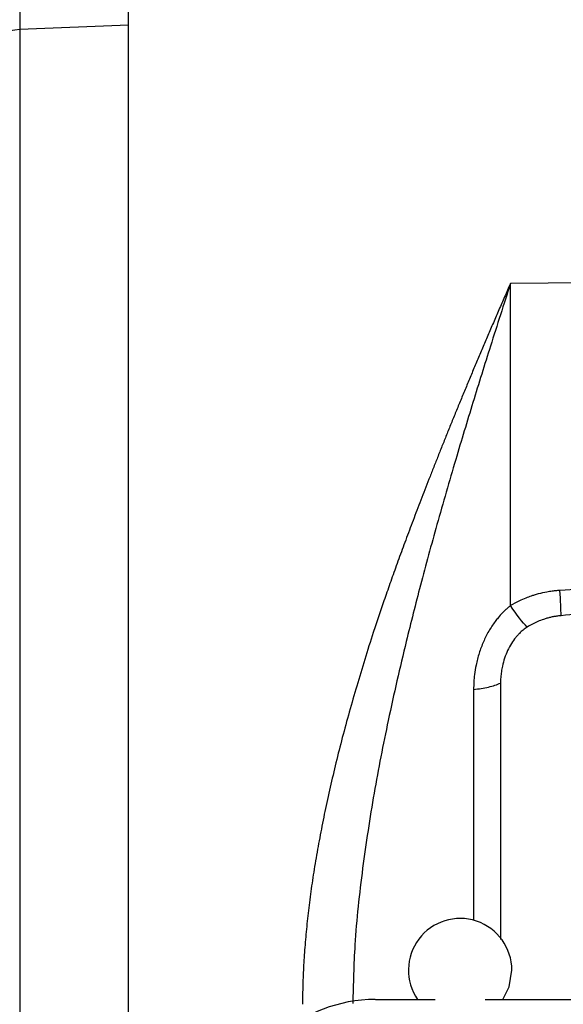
# Model space of a CAD drawing. Header units: inches. Extents: x 0.6 to 16.3, y 0.2 to 11.5.
# Tile 6 of 34: x 2.7 to 3.6, y 7.4 to 8.9. Entities that reach past the tile are written whole.
import ezdxf

# ---------------------------------------------------------------- set-up
doc = ezdxf.new("R2010")
doc.units = ezdxf.units.IN
doc.header["$MEASUREMENT"] = 0
doc.styles.add('SLDTEXTSTYLE0', font='TXT', dxfattribs={"width": 0.75})
doc.dimstyles.new('SLDDIMSTYLE0', dxfattribs={"dimtxt": 0.137795, "dimasz": 0.14, "dimexe": 0, "dimexo": 0.0625, "dimgap": 0.034449, "dimtad": 0, "dimdec": 1, "dimlfac": 1.5, "dimrnd": 1e-09, "dimzin": 12, "dimdsep": 46, "dimtxsty": 'SLDTEXTSTYLE0', "dimblk1": 'CLOSED', "dimblk2": 'CLOSED', "dimsah": 1, "dimcen": 0.09, "dimadec": 0, "dimazin": 3, "dimtfac": 1, "dimtdec": 1, "dimtofl": 0, "dimtmove": 0, "dimatfit": 3, "dimldrblk": 'CLOSED', "dimfxl": 0, "dimfrac": 2, "dimtolj": 1, "dimtzin": 12, "dimarcsym": 0})

# ---------------------------------------------------------------- blocks, each defined once
blk = doc.blocks.new('_Closed')
at = {"color": 0, "linetype": 'ByBlock', "lineweight": -2}
for p, q in [((-1, 0.166667), (0, 0)), ((-1, 0.166667), (-1, -0.166667)), ((0, 0), (-1, -0.166667)), ((0, 0), (-1, 0))]:
    blk.add_line(p, q, dxfattribs=at)
blk = doc.blocks.new('_D_3')
at = {"color": 7, "linetype": 'Continuous', "lineweight": 0}
for p, q in [((2.8695, 10.8377), (2.8275, 10.8377)), ((2.8275, 10.8377), (2.8275, 10.6189)), ((3.1749, 10.8377), (3.2169, 10.8377)), ((3.2169, 10.8377), (3.2169, 10.6189)), ((0.9408, 8.0932), (0.9408, 10.6786)), ((0.9408, 10.6392), (2.7066, 10.6392)), ((4.396, 10.6392), (3.3378, 10.6392)), ((2.8275, 10.6189), (2.8695, 10.6189)), ((3.2169, 10.6189), (3.1749, 10.6189))]:
    blk.add_line(p, q, dxfattribs=at)
at = {"color": 7, "linetype": 'Continuous', "lineweight": 18, "xscale": 0.14, "yscale": 0.14, "rotation": 180.0000000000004}
blk.add_blockref('_Closed', (0.9408, 10.6392), dxfattribs=at)
at = {"color": 7, "linetype": 'Continuous', "lineweight": 18, "xscale": 0.14, "yscale": 0.14}
blk.add_blockref('_Closed', (4.396, 10.6392), dxfattribs=at)
at = {"color": 7, "linetype": 'Continuous', "lineweight": 18, "char_height": 0.1378, "attachment_point": 1, "style": 'SLDTEXTSTYLE0'}
for s, insert in [('132', (2.8695, 10.7965)), ('5.2', (2.8949, 10.5904))]:
    blk.add_mtext(s, dxfattribs=dict(at, insert=insert))

msp = doc.modelspace()

# ---------------------------------------------------------------- linework, layer by layer
at = {"color": 7, "linetype": 'Continuous', "lineweight": 25}
for p, q in [((2.8864, 8.8852), (2.718, 8.8785)), ((2.718, 8.8785), (2.718, 6.6149)), ((2.8864, 6.6082), (2.8864, 8.8852)), ((4.0077, 8.492), (3.4772, 8.4854)), ((3.4772, 7.9869), (3.4772, 8.4854)), ((4.0142, 8.0387), (3.5538, 8.0104)), ((3.4619, 7.867), (3.4619, 7.4702)), ((3.2682, 7.3773), (3.3606, 7.3773)), ((3.4381, 7.3773), (5.354, 7.3773))]:
    msp.add_line(p, q, dxfattribs=at)
at = {"color": 8, "linetype": 'Continuous', "lineweight": 25}
msp.add_line((3.4202, 7.8572), (3.4202, 7.5), dxfattribs=at)
at = {"color": 7, "linetype": 'Continuous', "lineweight": 25, "flags": 128}
for points in [[(2.718, 8.8785), (2.7104, 8.8779), (2.7032, 8.8765), (2.6966, 8.8744), (2.6908, 8.8716), (2.6861, 8.8682), (2.6826, 8.8644), (2.6804, 8.8603), (2.6797, 8.8561)], [(3.4652, 7.3773), (3.475, 7.3967), (3.4794, 7.4227)]]:
    msp.add_lwpolyline(points, dxfattribs=at)
at = {"color": 7, "linetype": 'Continuous', "lineweight": 25}
msp.add_arc((3.3994, 7.4227), 0.08, 0, 214.6193, dxfattribs=at)
msp.add_ellipse((3.2746, 7.1788), major_axis=(0.2087, -0.0437), ratio=0.927683, start_param=1.792973, end_param=3.333612, dxfattribs=at)
for points, knots in [([(2.719, 9.1186), (2.7189, 9.0981), (2.7187, 9.0563), (2.7184, 8.9959), (2.7182, 8.9395), (2.718, 8.9018), (2.718, 8.8822), (2.718, 8.8785)], [0, 0, 0, 0, 0.245355, 0.499632, 0.720048, 0.946872, 1, 1, 1, 1]), ([(2.8864, 8.8852), (2.8864, 8.9035), (2.8864, 8.9408), (2.8864, 9.0012), (2.8864, 9.0622), (2.8864, 9.1011), (2.8864, 9.1209)], [0, 0, 0, 0, 0.258273, 0.526677, 0.759678, 1, 1, 1, 1]), ([(2.8864, 6.6194), (2.8864, 6.6256), (2.8864, 6.6379), (2.8864, 6.6565), (2.8864, 6.6753), (2.8864, 6.6942), (2.8864, 6.7132), (2.8864, 6.7323), (2.8864, 6.7516), (2.8864, 6.771), (2.8864, 6.7905), (2.8864, 6.8102), (2.8864, 6.83), (2.8864, 6.8499), (2.8864, 6.9081), (2.8864, 7.0067), (2.8864, 7.1498), (2.8864, 7.2975), (2.8864, 7.4498), (2.8864, 7.6046), (2.8864, 7.761), (2.8864, 7.9174), (2.8864, 8.0722), (2.8864, 8.2245), (2.8864, 8.3723), (2.8864, 8.5153), (2.8864, 8.6197), (2.8864, 8.6893), (2.8864, 8.7259), (2.8864, 8.7622), (2.8864, 8.798), (2.8864, 8.8333), (2.8864, 8.8683), (2.8864, 8.8912), (2.8864, 8.9026)], [0, 0, 0, 0, 0.0092403, 0.0184741, 0.0277026, 0.036927, 0.0461485, 0.0553681, 0.0645871, 0.0738065, 0.0830277, 0.0922517, 0.1014796, 0.1107128, 0.1199522, 0.1820328, 0.244119, 0.3076982, 0.3712832, 0.435639, 0.5000008, 0.5643566, 0.6287183, 0.6922975, 0.7558825, 0.8179631, 0.8800493, 0.8972016, 0.9143361, 0.93146, 0.948581, 0.9657063, 0.9828435, 1, 1, 1, 1]), ([(3.4772, 8.4854), (3.4742, 8.4786), (3.4683, 8.4651), (3.4595, 8.4449), (3.4508, 8.4249), (3.4423, 8.4051), (3.434, 8.3856), (3.4258, 8.3663), (3.4178, 8.3472), (3.41, 8.3284), (3.4023, 8.3098), (3.3947, 8.2915), (3.3873, 8.2734), (3.3801, 8.2556), (3.3731, 8.2381), (3.3662, 8.2208), (3.3594, 8.2037), (3.3528, 8.187), (3.3464, 8.1705), (3.3401, 8.1543), (3.334, 8.1384), (3.3281, 8.1227), (3.3223, 8.1074), (3.3166, 8.0923), (3.3112, 8.0775), (3.3058, 8.063), (3.3007, 8.0487), (3.2957, 8.0348), (3.2908, 8.0212), (3.2862, 8.0078), (3.2816, 7.9947), (3.2773, 7.982), (3.2731, 7.9695), (3.269, 7.9573), (3.2618, 7.9354), (3.2518, 7.9039), (3.2394, 7.8628), (3.2278, 7.8225), (3.2171, 7.7829), (3.2073, 7.7441), (3.1983, 7.706), (3.1901, 7.6688), (3.1829, 7.6323), (3.1764, 7.5967), (3.1708, 7.5618), (3.1661, 7.5278), (3.1623, 7.4946), (3.1593, 7.4622), (3.1571, 7.4307), (3.1558, 7.4), (3.1556, 7.3798), (3.1555, 7.3698)], [0, 0, 0, 0, 0.019827, 0.039363, 0.058607, 0.07756, 0.096222, 0.114593, 0.132673, 0.150463, 0.167962, 0.185171, 0.20209, 0.218719, 0.235058, 0.251107, 0.266867, 0.282337, 0.297519, 0.312411, 0.327014, 0.341329, 0.355355, 0.369092, 0.382542, 0.395703, 0.408577, 0.421163, 0.433461, 0.445472, 0.457196, 0.468634, 0.479785, 0.490649, 0.501227, 0.538318, 0.574575, 0.610004, 0.644615, 0.678417, 0.711418, 0.743629, 0.77506, 0.805723, 0.83563, 0.864794, 0.893229, 0.92095, 0.947974, 0.974317, 1, 1, 1, 1]), ([(4.0142, 8.0387), (4.0142, 8.0385), (4.0141, 8.0379), (4.0138, 8.0371), (4.0132, 8.0364), (4.0124, 8.0356), (4.0113, 8.0348), (4.01, 8.034), (4.0086, 8.0332), (4.0068, 8.0323), (4.0049, 8.0315), (4.0027, 8.0307), (4.0003, 8.0298), (3.9977, 8.0289), (3.9949, 8.0281), (3.9918, 8.0272), (3.9885, 8.0263), (3.9807, 8.0243), (3.9672, 8.0213), (3.9469, 8.0174), (3.923, 8.0133), (3.8841, 8.0074), (3.8269, 7.9997), (3.7482, 7.9906), (3.6564, 7.9809), (3.5908, 7.9747), (3.5557, 7.9714)], [0, 0, 0, 0, 0.001753, 0.003661, 0.005827, 0.00832, 0.011186, 0.014454, 0.018147, 0.022276, 0.026854, 0.031886, 0.037379, 0.043337, 0.049764, 0.056661, 0.064031, 0.071875, 0.108516, 0.15287, 0.204977, 0.264856, 0.40639, 0.576068, 0.773929, 1, 1, 1, 1]), ([(3.5538, 8.0104), (3.552, 8.0103), (3.548, 8.01), (3.5413, 8.0093), (3.5319, 8.0078), (3.5226, 8.0057), (3.5144, 8.0034), (3.508, 8.0013), (3.5001, 7.9984), (3.4893, 7.9937), (3.4816, 7.9893), (3.4772, 7.9869)], [0, 0, 0, 0, 0.065823, 0.148518, 0.249039, 0.418916, 0.500047, 0.56293, 0.66709, 0.81291, 1, 1, 1, 1]), ([(3.4772, 7.9869), (3.4758, 7.9858), (3.473, 7.9835), (3.4688, 7.9797), (3.4638, 7.9747), (3.4586, 7.9688), (3.4531, 7.9619), (3.4483, 7.955), (3.4435, 7.9473), (3.4392, 7.9392), (3.434, 7.928), (3.4296, 7.9163), (3.4261, 7.9043), (3.4236, 7.8932), (3.4209, 7.8775), (3.4204, 7.8649), (3.4202, 7.8573)], [0, 0, 0, 0, 0.035713, 0.073043, 0.113112, 0.179799, 0.230692, 0.290891, 0.351943, 0.413833, 0.47654, 0.604261, 0.66922, 0.734693, 0.838329, 1, 1, 1, 1]), ([(3.5557, 7.9714), (3.5539, 7.9712), (3.5501, 7.9708), (3.5446, 7.9699), (3.5391, 7.9688), (3.5337, 7.9674), (3.5271, 7.9653), (3.5196, 7.9624), (3.5112, 7.9585), (3.5059, 7.9553), (3.5033, 7.9538)], [0, 0, 0, 0, 0.100333, 0.200258, 0.300021, 0.399868, 0.500044, 0.666793, 0.833062, 1, 1, 1, 1]), ([(3.5033, 7.9538), (3.5022, 7.953), (3.5, 7.9516), (3.4969, 7.9492), (3.4939, 7.9467), (3.491, 7.9439), (3.4882, 7.9409), (3.4838, 7.9358), (3.4784, 7.9282), (3.4726, 7.9174), (3.4679, 7.9058), (3.4649, 7.8947), (3.4631, 7.8847), (3.4621, 7.8759), (3.4619, 7.87), (3.4619, 7.867)], [0, 0, 0, 0, 0.037446, 0.07543, 0.114078, 0.153508, 0.193832, 0.235154, 0.351752, 0.47384, 0.600533, 0.73025, 0.819849, 0.909627, 1, 1, 1, 1]), ([(3.4202, 7.8572), (3.4283, 7.858), (3.4361, 7.8593), (3.4503, 7.8626), (3.4566, 7.8647), (3.4619, 7.867)], [0, 0, 0, 0, 0.5, 0.5, 1, 1, 1, 1])]:
    msp.add_open_spline(points, degree=3, knots=knots, dxfattribs=at)
at = {"color": 8, "linetype": 'Continuous', "lineweight": 25}
msp.add_open_spline([(3.4772, 8.4854), (3.4669, 8.4533), (3.4474, 8.3925), (3.4191, 8.3016), (3.3913, 8.2095), (3.364, 8.1151), (3.3385, 8.0212), (3.3129, 7.9203), (3.2883, 7.8131), (3.2654, 7.696), (3.2477, 7.58), (3.2357, 7.4711), (3.234, 7.4012), (3.2333, 7.3709)], degree=3, knots=[0, 0, 0, 0, 0.091778, 0.1736714, 0.2558056, 0.3480653, 0.4331999, 0.5112134, 0.6194781, 0.7184157, 0.8194073, 0.9218649, 1, 1, 1, 1], dxfattribs=at)
at = {"color": 7, "linetype": 'Continuous', "lineweight": 25}
for points in [[(3.5557, 7.9715), (3.5554, 7.9806), (3.5547, 7.9945), (3.5538, 8.0104)], [(3.5033, 7.9538), (3.4962, 7.9608), (3.4868, 7.9726), (3.4772, 7.9869)]]:
    msp.add_open_spline(points, degree=3, dxfattribs=at)

# ---------------------------------------------------------------- dimensions: what is measured, and where the dimension line sits
at = {"color": 7, "linetype": 'Continuous', "lineweight": 18}
dim = msp.add_linear_dim(base=(4.396, 10.6392), p1=(0.9408, 8.0538), p2=(4.396, 10.7039), dimstyle='SLDDIMSTYLE0', dxfattribs=at)
dim.commit()
dim.dimension.update_dxf_attribs({"geometry": '_D_3', "text_midpoint": (3.0222, 10.6392), "dimtype": 160})

doc.saveas('drawing.dxf')
